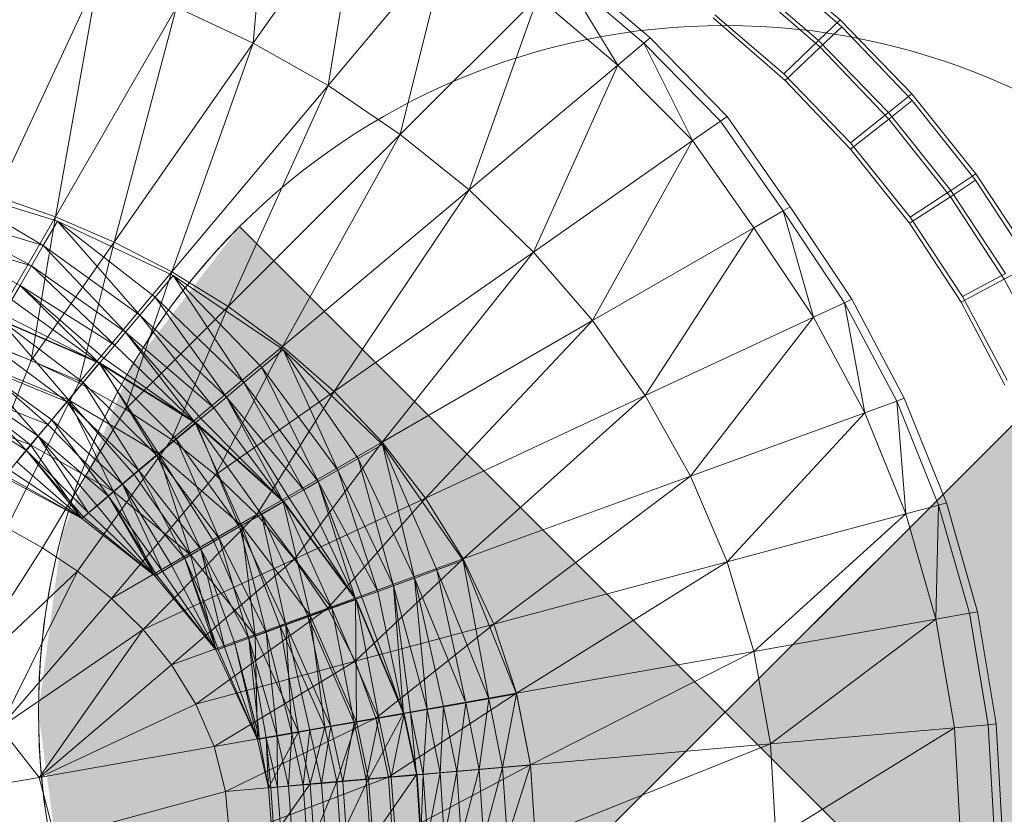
# Model space of a CAD drawing. Header units: metres. Extents: x 397.7 to 427.5, y 12.7 to 28.4.
# Tile 62 of 133: x 408.111 to 408.254, y 26.315 to 26.43. Entities that reach past the tile are written whole.
import ezdxf

# ---------------------------------------------------------------- set-up
doc = ezdxf.new("R2010")
doc.units = ezdxf.units.M
doc.layers.add('A-DETL-____-MBND', color=7, linetype='Continuous', lineweight=18)
doc.layers.add('A-DETL-GENF-OTLN', color=7, linetype='Continuous', lineweight=18)

# ---------------------------------------------------------------- blocks, each defined once
blk = doc.blocks.new('Family - Inodor P4-153813-07_ENLLUMENAT_P4')
at = {"layer": 'A-DETL-____-MBND', "color": 253, "true_color": 0xaaaaaa}
for p, q in [((0.59196, 0.31561), (0.59431, 0.34429)), ((0.60749, 0.33779), (0.59196, 0.31561)), ((0.60285, 0.30944), (0.60749, 0.33779)), ((0.62027, 0.3302), (0.60285, 0.30944)), ((0.61336, 0.30232), (0.62027, 0.3302)), ((0.6774, 0.31904), (0.66612, 0.32867)), ((0.66592, 0.32822), (0.67764, 0.318)), ((0.66592, 0.32822), (0.67764, 0.318)), ((0.64884, 0.31562), (0.63687, 0.32583)), ((0.63687, 0.32583), (0.64505, 0.31244)), ((0.6377, 0.32667), (0.64975, 0.31638)), ((0.5694, 0.32526), (0.55451, 0.29333)), ((0.56314, 0.29031), (0.5694, 0.32526)), ((0.66324, 0.32483), (0.67448, 0.31502)), ((0.66324, 0.32483), (0.67448, 0.31502)), ((0.67427, 0.31603), (0.66346, 0.32527)), ((0.67427, 0.31603), (0.66346, 0.32527)), ((0.63337, 0.32233), (0.61336, 0.30232)), ((0.62337, 0.29424), (0.63337, 0.32233)), ((0.64505, 0.31244), (0.63337, 0.32233)), ((0.58079, 0.32087), (0.56314, 0.29031)), ((0.57169, 0.28666), (0.58079, 0.32087)), ((0.59196, 0.31561), (0.58079, 0.32087)), ((0.6692, 0.31117), (0.65915, 0.31975)), ((0.6692, 0.31117), (0.65915, 0.31975)), ((0.66938, 0.31019), (0.6589, 0.31933)), ((0.66938, 0.31019), (0.6589, 0.31933)), ((0.66938, 0.31019), (0.6589, 0.31933)), ((0.6589, 0.31933), (0.66938, 0.31019)), ((0.67427, 0.31603), (0.6774, 0.31904)), ((0.6774, 0.31904), (0.67427, 0.31603)), ((0.68784, 0.30823), (0.6774, 0.31904)), ((0.68784, 0.30823), (0.6774, 0.31904)), ((0.67448, 0.31502), (0.67764, 0.318)), ((0.67764, 0.318), (0.67448, 0.31502)), ((0.67764, 0.318), (0.68792, 0.30725)), ((0.67764, 0.318), (0.68792, 0.30725)), ((0.59196, 0.31561), (0.57169, 0.28666)), ((0.5801, 0.28232), (0.59196, 0.31561)), ((0.60285, 0.30944), (0.59196, 0.31561)), ((0.64884, 0.31562), (0.64505, 0.31244)), ((0.64975, 0.31638), (0.64884, 0.31562)), ((0.65998, 0.30427), (0.64884, 0.31562)), ((0.64884, 0.31562), (0.65593, 0.30143)), ((0.64975, 0.31638), (0.66095, 0.30494)), ((0.6692, 0.31117), (0.67427, 0.31603)), ((0.67427, 0.31603), (0.6692, 0.31117)), ((0.68443, 0.30551), (0.67427, 0.31603)), ((0.68443, 0.30551), (0.67427, 0.31603)), ((0.66938, 0.31019), (0.67448, 0.31502)), ((0.67448, 0.31502), (0.66938, 0.31019)), ((0.67448, 0.31502), (0.68449, 0.30455)), ((0.67448, 0.31502), (0.68449, 0.30455)), ((0.64505, 0.31244), (0.62337, 0.29424)), ((0.63275, 0.2852), (0.64505, 0.31244)), ((0.65593, 0.30143), (0.64505, 0.31244)), ((0.6789, 0.30112), (0.6692, 0.31117)), ((0.6789, 0.30112), (0.6692, 0.31117)), ((0.67894, 0.30018), (0.66938, 0.31019)), ((0.67894, 0.30018), (0.66938, 0.31019)), ((0.67894, 0.30018), (0.66938, 0.31019)), ((0.66938, 0.31019), (0.67894, 0.30018)), ((0.60285, 0.30944), (0.5801, 0.28232)), ((0.58831, 0.27727), (0.60285, 0.30944)), ((0.61336, 0.30232), (0.60285, 0.30944)), ((0.68443, 0.30551), (0.68784, 0.30823)), ((0.68784, 0.30823), (0.68443, 0.30551)), ((0.68449, 0.30455), (0.68792, 0.30725)), ((0.68792, 0.30725), (0.68449, 0.30455)), ((0.69719, 0.29658), (0.68784, 0.30823)), ((0.69719, 0.29658), (0.68784, 0.30823)), ((0.68792, 0.30725), (0.69713, 0.29566)), ((0.68792, 0.30725), (0.69713, 0.29566)), ((0.6789, 0.30112), (0.68443, 0.30551)), ((0.68443, 0.30551), (0.6789, 0.30112)), ((0.69353, 0.29417), (0.68443, 0.30551)), ((0.69353, 0.29417), (0.68443, 0.30551)), ((0.65998, 0.30427), (0.65593, 0.30143)), ((0.66095, 0.30494), (0.65998, 0.30427)), ((0.6691, 0.29122), (0.65998, 0.30427)), ((0.66095, 0.30494), (0.67013, 0.29181)), ((0.67894, 0.30018), (0.68449, 0.30455)), ((0.68449, 0.30455), (0.67894, 0.30018)), ((0.68449, 0.30455), (0.69346, 0.29326)), ((0.68449, 0.30455), (0.69346, 0.29326)), ((0.61336, 0.30232), (0.58831, 0.27727)), ((0.59623, 0.27147), (0.61336, 0.30232)), ((0.62337, 0.29424), (0.61336, 0.30232)), ((0.65593, 0.30143), (0.63275, 0.2852)), ((0.64137, 0.27521), (0.65593, 0.30143)), ((0.66482, 0.28875), (0.65593, 0.30143)), ((0.6876, 0.29028), (0.6789, 0.30112)), ((0.6876, 0.29028), (0.6789, 0.30112)), ((0.68752, 0.28939), (0.67894, 0.30018)), ((0.68752, 0.28939), (0.67894, 0.30018)), ((0.68752, 0.28939), (0.67894, 0.30018)), ((0.67894, 0.30018), (0.68752, 0.28939)), ((0.69346, 0.29326), (0.69713, 0.29566)), ((0.69713, 0.29566), (0.69346, 0.29326)), ((0.69353, 0.29417), (0.69719, 0.29658)), ((0.69719, 0.29658), (0.69353, 0.29417)), ((0.69713, 0.29566), (0.70519, 0.28332)), ((0.69713, 0.29566), (0.70519, 0.28332)), ((0.70537, 0.28418), (0.69719, 0.29658)), ((0.70537, 0.28418), (0.69719, 0.29658)), ((0.56138, 0.28614), (0.54623, 0.29507)), ((0.56343, 0.28969), (0.54623, 0.29507)), ((0.56138, 0.28614), (0.54623, 0.29507)), ((0.62337, 0.29424), (0.59623, 0.27147)), ((0.60374, 0.26489), (0.62337, 0.29424)), ((0.63275, 0.2852), (0.62337, 0.29424)), ((0.6876, 0.29028), (0.69353, 0.29417)), ((0.69353, 0.29417), (0.6876, 0.29028)), ((0.7015, 0.28209), (0.69353, 0.29417)), ((0.7015, 0.28209), (0.69353, 0.29417)), ((0.56314, 0.29031), (0.55451, 0.29333)), ((0.68752, 0.28939), (0.69346, 0.29326)), ((0.69346, 0.29326), (0.68752, 0.28939)), ((0.69346, 0.29326), (0.70131, 0.28125)), ((0.69346, 0.29326), (0.70131, 0.28125)), ((0.56138, 0.28614), (0.54482, 0.29122)), ((0.55967, 0.28318), (0.54482, 0.29122)), ((0.56138, 0.28614), (0.54482, 0.29122)), ((0.55967, 0.28318), (0.54482, 0.29122)), ((0.6691, 0.29122), (0.66482, 0.28875)), ((0.67013, 0.29181), (0.6691, 0.29122)), ((0.67804, 0.27783), (0.6691, 0.29122)), ((0.6691, 0.29122), (0.67355, 0.27574)), ((0.67013, 0.29181), (0.67911, 0.27833)), ((0.56314, 0.29031), (0.55265, 0.27214)), ((0.55962, 0.26942), (0.56314, 0.29031)), ((0.56343, 0.28969), (0.56138, 0.28614)), ((0.56138, 0.28614), (0.56343, 0.28969)), ((0.57169, 0.28666), (0.56314, 0.29031)), ((0.57545, 0.27602), (0.56343, 0.28969)), ((0.58028, 0.28178), (0.56343, 0.28969)), ((0.57765, 0.27864), (0.56343, 0.28969)), ((0.57765, 0.27864), (0.56343, 0.28969)), ((0.57545, 0.27602), (0.56343, 0.28969)), ((0.69523, 0.27872), (0.6876, 0.29028)), ((0.69523, 0.27872), (0.6876, 0.29028)), ((0.66482, 0.28875), (0.64137, 0.27521)), ((0.64904, 0.26431), (0.66482, 0.28875)), ((0.67355, 0.27574), (0.66482, 0.28875)), ((0.69502, 0.27791), (0.68752, 0.28939)), ((0.69502, 0.27791), (0.68752, 0.28939)), ((0.69502, 0.27791), (0.68752, 0.28939)), ((0.68752, 0.28939), (0.69502, 0.27791)), ((0.55967, 0.28318), (0.54366, 0.28801)), ((0.55967, 0.28318), (0.54366, 0.28801)), ((0.55803, 0.28034), (0.54366, 0.28801)), ((0.55803, 0.28034), (0.54366, 0.28801)), ((0.57169, 0.28666), (0.55962, 0.26942)), ((0.56138, 0.28614), (0.55967, 0.28318)), ((0.55967, 0.28318), (0.56138, 0.28614)), ((0.57545, 0.27602), (0.56138, 0.28614)), ((0.57334, 0.27351), (0.56138, 0.28614)), ((0.57545, 0.27602), (0.56138, 0.28614)), ((0.57334, 0.27351), (0.56138, 0.28614)), ((0.56654, 0.26617), (0.57169, 0.28666)), ((0.5801, 0.28232), (0.57169, 0.28666)), ((0.63275, 0.2852), (0.60374, 0.26489)), ((0.61073, 0.25752), (0.63275, 0.2852)), ((0.64137, 0.27521), (0.63275, 0.2852)), ((0.55967, 0.28318), (0.55803, 0.28034)), ((0.55803, 0.28034), (0.55967, 0.28318)), ((0.57334, 0.27351), (0.55967, 0.28318)), ((0.57178, 0.27164), (0.55967, 0.28318)), ((0.57334, 0.27351), (0.55967, 0.28318)), ((0.57178, 0.27164), (0.55967, 0.28318)), ((0.70131, 0.28125), (0.70519, 0.28332)), ((0.70519, 0.28332), (0.70131, 0.28125)), ((0.5801, 0.28232), (0.56654, 0.26617)), ((0.57337, 0.26233), (0.5801, 0.28232)), ((0.58028, 0.28178), (0.57765, 0.27864)), ((0.57765, 0.27864), (0.58028, 0.28178)), ((0.58831, 0.27727), (0.5801, 0.28232)), ((0.59057, 0.26619), (0.58028, 0.28178)), ((0.59633, 0.27102), (0.58028, 0.28178)), ((0.59319, 0.26839), (0.58028, 0.28178)), ((0.59319, 0.26839), (0.58028, 0.28178)), ((0.59057, 0.26619), (0.58028, 0.28178)), ((0.69502, 0.27791), (0.70131, 0.28125)), ((0.70131, 0.28125), (0.69502, 0.27791)), ((0.69523, 0.27872), (0.7015, 0.28209)), ((0.7015, 0.28209), (0.69523, 0.27872)), ((0.70131, 0.28125), (0.70799, 0.26861)), ((0.70131, 0.28125), (0.70799, 0.26861)), ((0.55803, 0.28034), (0.55681, 0.27823)), ((0.55681, 0.27823), (0.55803, 0.28034)), ((0.57178, 0.27164), (0.55803, 0.28034)), ((0.56951, 0.26903), (0.55803, 0.28034)), ((0.57178, 0.27164), (0.55803, 0.28034)), ((0.5702, 0.26976), (0.55803, 0.28034)), ((0.5702, 0.26976), (0.55803, 0.28034)), ((0.56951, 0.26903), (0.55803, 0.28034)), ((0.56951, 0.26903), (0.55681, 0.27823)), ((0.56951, 0.26903), (0.55681, 0.27823)), ((0.57765, 0.27864), (0.57545, 0.27602)), ((0.57545, 0.27602), (0.57765, 0.27864)), ((0.59057, 0.26619), (0.57765, 0.27864)), ((0.58806, 0.26408), (0.57765, 0.27864)), ((0.59057, 0.26619), (0.57765, 0.27864)), ((0.58806, 0.26408), (0.57765, 0.27864)), ((0.67911, 0.27833), (0.67804, 0.27783)), ((0.67911, 0.27833), (0.68675, 0.2639)), ((0.70172, 0.26656), (0.69523, 0.27872)), ((0.70172, 0.26656), (0.69523, 0.27872)), ((0.58831, 0.27727), (0.57337, 0.26233)), ((0.58003, 0.25788), (0.58831, 0.27727)), ((0.59623, 0.27147), (0.58831, 0.27727)), ((0.67804, 0.27783), (0.67355, 0.27574)), ((0.68564, 0.2635), (0.67804, 0.27783)), ((0.67804, 0.27783), (0.68099, 0.2618)), ((0.70141, 0.26582), (0.69502, 0.27791)), ((0.70141, 0.26582), (0.69502, 0.27791)), ((0.70141, 0.26582), (0.69502, 0.27791)), ((0.69502, 0.27791), (0.70141, 0.26582)), ((0.56951, 0.26903), (0.55504, 0.27527)), ((0.56503, 0.26369), (0.55504, 0.27527)), ((0.56951, 0.26903), (0.55504, 0.27527)), ((0.56503, 0.26369), (0.55504, 0.27527)), ((0.5672, 0.26618), (0.55513, 0.27532)), ((0.56962, 0.26907), (0.55513, 0.27532)), ((0.5672, 0.26618), (0.55513, 0.27532)), ((0.56951, 0.26903), (0.55558, 0.27611)), ((0.56951, 0.26903), (0.55558, 0.27611)), ((0.57545, 0.27602), (0.57334, 0.27351)), ((0.57334, 0.27351), (0.57545, 0.27602)), ((0.58806, 0.26408), (0.57545, 0.27602)), ((0.58619, 0.26252), (0.57545, 0.27602)), ((0.58806, 0.26408), (0.57545, 0.27602)), ((0.58619, 0.26252), (0.57545, 0.27602)), ((0.67355, 0.27574), (0.64904, 0.26431)), ((0.67355, 0.27574), (0.65562, 0.25257)), ((0.68099, 0.2618), (0.67355, 0.27574)), ((0.64137, 0.27521), (0.61073, 0.25752)), ((0.61704, 0.24938), (0.64137, 0.27521)), ((0.64904, 0.26431), (0.64137, 0.27521)), ((0.57334, 0.27351), (0.57178, 0.27164)), ((0.57178, 0.27164), (0.57334, 0.27351)), ((0.58619, 0.26252), (0.57334, 0.27351)), ((0.58351, 0.26034), (0.57334, 0.27351)), ((0.58619, 0.26252), (0.57334, 0.27351)), ((0.58431, 0.26094), (0.57334, 0.27351)), ((0.58431, 0.26094), (0.57334, 0.27351)), ((0.58351, 0.26034), (0.57334, 0.27351)), ((0.55962, 0.26942), (0.55265, 0.27214)), ((0.5672, 0.26618), (0.55325, 0.27206)), ((0.56484, 0.26338), (0.55325, 0.27206)), ((0.5672, 0.26618), (0.55325, 0.27206)), ((0.56484, 0.26338), (0.55325, 0.27206)), ((0.57178, 0.27164), (0.5702, 0.26976)), ((0.5702, 0.26976), (0.57178, 0.27164)), ((0.58351, 0.26034), (0.57178, 0.27164)), ((0.58351, 0.26034), (0.57178, 0.27164)), ((0.59623, 0.27147), (0.58003, 0.25788)), ((0.58644, 0.25277), (0.59623, 0.27147)), ((0.59633, 0.27102), (0.59319, 0.26839)), ((0.59319, 0.26839), (0.59633, 0.27102)), ((0.60374, 0.26489), (0.59623, 0.27147)), ((0.60426, 0.25343), (0.59633, 0.27102)), ((0.61078, 0.25718), (0.59633, 0.27102)), ((0.60723, 0.25514), (0.59633, 0.27102)), ((0.60723, 0.25514), (0.59633, 0.27102)), ((0.60426, 0.25343), (0.59633, 0.27102)), ((0.5702, 0.26976), (0.56951, 0.26903)), ((0.56951, 0.26903), (0.5702, 0.26976)), ((0.58351, 0.26034), (0.5702, 0.26976)), ((0.58351, 0.26034), (0.5702, 0.26976)), ((0.55086, 0.24748), (0.55962, 0.26942)), ((0.56484, 0.26338), (0.55142, 0.26889)), ((0.56065, 0.25837), (0.55142, 0.26889)), ((0.56484, 0.26338), (0.55142, 0.26889)), ((0.56264, 0.26075), (0.55142, 0.26889)), ((0.56264, 0.26075), (0.55142, 0.26889)), ((0.56065, 0.25837), (0.55142, 0.26889)), ((0.56503, 0.26369), (0.55155, 0.26923)), ((0.56202, 0.26011), (0.55155, 0.26923)), ((0.56503, 0.26369), (0.55155, 0.26923)), ((0.56202, 0.26011), (0.55155, 0.26923)), ((0.56654, 0.26617), (0.55962, 0.26942)), ((0.56951, 0.26903), (0.56503, 0.26369)), ((0.56503, 0.26369), (0.56951, 0.26903)), ((0.56962, 0.26907), (0.5672, 0.26618)), ((0.5672, 0.26618), (0.56962, 0.26907)), ((0.58351, 0.26034), (0.56951, 0.26903)), ((0.57816, 0.25585), (0.56951, 0.26903)), ((0.58351, 0.26034), (0.56951, 0.26903)), ((0.57816, 0.25585), (0.56951, 0.26903)), ((0.57793, 0.25558), (0.56962, 0.26907)), ((0.58362, 0.26035), (0.56962, 0.26907)), ((0.58073, 0.25793), (0.56962, 0.26907)), ((0.58073, 0.25793), (0.56962, 0.26907)), ((0.57793, 0.25558), (0.56962, 0.26907)), ((0.59319, 0.26839), (0.59057, 0.26619)), ((0.59057, 0.26619), (0.59319, 0.26839)), ((0.60426, 0.25343), (0.59319, 0.26839)), ((0.60142, 0.25179), (0.59319, 0.26839)), ((0.60426, 0.25343), (0.59319, 0.26839)), ((0.60142, 0.25179), (0.59319, 0.26839)), ((0.56065, 0.25837), (0.5497, 0.26592)), ((0.55892, 0.25632), (0.5497, 0.26592)), ((0.56065, 0.25837), (0.5497, 0.26592)), ((0.55892, 0.25632), (0.5497, 0.26592)), ((0.55607, 0.24503), (0.56654, 0.26617)), ((0.5672, 0.26618), (0.56484, 0.26338)), ((0.56484, 0.26338), (0.5672, 0.26618)), ((0.57337, 0.26233), (0.56654, 0.26617)), ((0.57793, 0.25558), (0.5672, 0.26618)), ((0.5753, 0.25337), (0.5672, 0.26618)), ((0.57793, 0.25558), (0.5672, 0.26618)), ((0.5753, 0.25337), (0.5672, 0.26618)), ((0.59057, 0.26619), (0.58806, 0.26408)), ((0.58806, 0.26408), (0.59057, 0.26619)), ((0.60142, 0.25179), (0.59057, 0.26619)), ((0.59931, 0.25057), (0.59057, 0.26619)), ((0.60142, 0.25179), (0.59057, 0.26619)), ((0.59931, 0.25057), (0.59057, 0.26619)), ((0.56202, 0.26011), (0.54921, 0.26518)), ((0.55952, 0.25712), (0.54921, 0.26518)), ((0.56202, 0.26011), (0.54921, 0.26518)), ((0.55952, 0.25712), (0.54921, 0.26518)), ((0.58806, 0.26408), (0.58619, 0.26252)), ((0.58619, 0.26252), (0.58806, 0.26408)), ((0.60374, 0.26489), (0.58644, 0.25277)), ((0.59931, 0.25057), (0.58806, 0.26408)), ((0.5963, 0.24889), (0.58806, 0.26408)), ((0.59931, 0.25057), (0.58806, 0.26408)), ((0.59719, 0.24934), (0.58806, 0.26408)), ((0.59719, 0.24934), (0.58806, 0.26408)), ((0.5963, 0.24889), (0.58806, 0.26408)), ((0.59247, 0.24698), (0.60374, 0.26489)), ((0.61073, 0.25752), (0.60374, 0.26489)), ((0.64904, 0.26431), (0.61704, 0.24938)), ((0.62251, 0.24052), (0.64904, 0.26431)), ((0.65562, 0.25257), (0.64904, 0.26431)), ((0.68675, 0.2639), (0.68564, 0.2635)), ((0.68675, 0.2639), (0.69289, 0.24866)), ((0.55892, 0.25632), (0.54815, 0.26323)), ((0.55892, 0.25632), (0.54815, 0.26323)), ((0.56503, 0.26369), (0.56202, 0.26011)), ((0.56202, 0.26011), (0.56503, 0.26369)), ((0.56484, 0.26338), (0.56264, 0.26075)), ((0.56264, 0.26075), (0.56484, 0.26338)), ((0.5753, 0.25337), (0.56484, 0.26338)), ((0.57292, 0.25138), (0.56484, 0.26338)), ((0.5753, 0.25337), (0.56484, 0.26338)), ((0.57292, 0.25138), (0.56484, 0.26338)), ((0.57816, 0.25585), (0.56503, 0.26369)), ((0.5716, 0.25035), (0.56503, 0.26369)), ((0.57816, 0.25585), (0.56503, 0.26369)), ((0.57458, 0.25285), (0.56503, 0.26369)), ((0.57458, 0.25285), (0.56503, 0.26369)), ((0.5716, 0.25035), (0.56503, 0.26369)), ((0.58619, 0.26252), (0.58431, 0.26094)), ((0.58431, 0.26094), (0.58619, 0.26252)), ((0.5963, 0.24889), (0.58619, 0.26252)), ((0.5963, 0.24889), (0.58619, 0.26252)), ((0.68564, 0.2635), (0.68099, 0.2618)), ((0.69174, 0.24836), (0.68564, 0.2635)), ((0.68564, 0.2635), (0.68697, 0.24708)), ((0.55952, 0.25712), (0.54726, 0.26181)), ((0.54726, 0.26181), (0.55952, 0.25712)), ((0.55952, 0.25712), (0.54726, 0.26181)), ((0.56126, 0.24213), (0.57337, 0.26233)), ((0.58003, 0.25788), (0.57337, 0.26233)), ((0.58431, 0.26094), (0.58351, 0.26034)), ((0.58351, 0.26034), (0.58431, 0.26094)), ((0.5963, 0.24889), (0.58431, 0.26094)), ((0.5963, 0.24889), (0.58431, 0.26094)), ((0.68099, 0.2618), (0.65562, 0.25257)), ((0.68099, 0.2618), (0.66094, 0.2401)), ((0.68697, 0.24708), (0.68099, 0.2618)), ((0.56202, 0.26011), (0.55952, 0.25712)), ((0.55952, 0.25712), (0.56202, 0.26011)), ((0.56264, 0.26075), (0.56065, 0.25837)), ((0.56065, 0.25837), (0.56264, 0.26075)), ((0.5716, 0.25035), (0.56202, 0.26011)), ((0.5716, 0.25035), (0.56202, 0.26011)), ((0.57292, 0.25138), (0.56264, 0.26075)), ((0.57087, 0.24966), (0.56264, 0.26075)), ((0.57292, 0.25138), (0.56264, 0.26075)), ((0.57087, 0.24966), (0.56264, 0.26075)), ((0.58351, 0.26034), (0.57816, 0.25585)), ((0.57816, 0.25585), (0.58351, 0.26034)), ((0.58362, 0.26035), (0.58073, 0.25793)), ((0.58073, 0.25793), (0.58362, 0.26035)), ((0.5963, 0.24889), (0.58351, 0.26034)), ((0.59025, 0.2454), (0.58351, 0.26034)), ((0.5963, 0.24889), (0.58351, 0.26034)), ((0.59025, 0.2454), (0.58351, 0.26034)), ((0.58997, 0.24517), (0.58362, 0.26035)), ((0.59641, 0.24889), (0.58362, 0.26035)), ((0.59314, 0.247), (0.58362, 0.26035)), ((0.59314, 0.247), (0.58362, 0.26035)), ((0.58997, 0.24517), (0.58362, 0.26035)), ((0.56065, 0.25837), (0.55892, 0.25632)), ((0.55892, 0.25632), (0.56065, 0.25837)), ((0.57087, 0.24966), (0.56065, 0.25837)), ((0.56798, 0.24723), (0.56065, 0.25837)), ((0.57087, 0.24966), (0.56065, 0.25837)), ((0.56921, 0.24826), (0.56065, 0.25837)), ((0.56921, 0.24826), (0.56065, 0.25837)), ((0.56798, 0.24723), (0.56065, 0.25837)), ((0.55952, 0.25712), (0.55567, 0.25244)), ((0.55567, 0.25244), (0.55952, 0.25712)), ((0.55952, 0.25712), (0.5716, 0.25035)), ((0.5716, 0.25035), (0.55952, 0.25712)), ((0.56699, 0.2464), (0.55952, 0.25712)), ((0.5716, 0.25035), (0.55952, 0.25712)), ((0.56699, 0.2464), (0.55952, 0.25712)), ((0.56637, 0.23872), (0.58003, 0.25788)), ((0.58073, 0.25793), (0.57793, 0.25558)), ((0.57793, 0.25558), (0.58073, 0.25793)), ((0.58644, 0.25277), (0.58003, 0.25788)), ((0.58997, 0.24517), (0.58073, 0.25793)), ((0.587, 0.24346), (0.58073, 0.25793)), ((0.58997, 0.24517), (0.58073, 0.25793)), ((0.587, 0.24346), (0.58073, 0.25793)), ((0.61073, 0.25752), (0.59247, 0.24698)), ((0.59798, 0.24049), (0.61073, 0.25752)), ((0.61078, 0.25718), (0.60723, 0.25514)), ((0.60723, 0.25514), (0.61078, 0.25718)), ((0.61704, 0.24938), (0.61073, 0.25752)), ((0.61545, 0.23773), (0.61078, 0.25718)), ((0.62252, 0.24029), (0.61078, 0.25718)), ((0.61867, 0.2389), (0.61078, 0.25718)), ((0.61867, 0.2389), (0.61078, 0.25718)), ((0.61545, 0.23773), (0.61078, 0.25718)), ((0.55892, 0.25632), (0.55753, 0.25466)), ((0.55753, 0.25466), (0.55892, 0.25632)), ((0.56798, 0.24723), (0.55892, 0.25632)), ((0.56699, 0.2464), (0.55892, 0.25632)), ((0.56798, 0.24723), (0.55892, 0.25632)), ((0.56723, 0.24661), (0.55892, 0.25632)), ((0.56723, 0.24661), (0.55892, 0.25632)), ((0.56699, 0.2464), (0.55892, 0.25632)), ((0.57816, 0.25585), (0.57458, 0.25285)), ((0.57458, 0.25285), (0.57816, 0.25585)), ((0.57793, 0.25558), (0.5753, 0.25337)), ((0.5753, 0.25337), (0.57793, 0.25558)), ((0.587, 0.24346), (0.57793, 0.25558)), ((0.58432, 0.24191), (0.57793, 0.25558)), ((0.587, 0.24346), (0.57793, 0.25558)), ((0.58432, 0.24191), (0.57793, 0.25558)), ((0.59025, 0.2454), (0.57816, 0.25585)), ((0.58284, 0.24112), (0.57816, 0.25585)), ((0.59025, 0.2454), (0.57816, 0.25585)), ((0.58621, 0.24306), (0.57816, 0.25585)), ((0.58621, 0.24306), (0.57816, 0.25585)), ((0.58284, 0.24112), (0.57816, 0.25585)), ((0.56699, 0.2464), (0.55753, 0.25466)), ((0.56699, 0.2464), (0.55753, 0.25466)), ((0.60723, 0.25514), (0.60426, 0.25343)), ((0.60426, 0.25343), (0.60723, 0.25514)), ((0.61545, 0.23773), (0.60723, 0.25514)), ((0.61237, 0.23661), (0.60723, 0.25514)), ((0.61545, 0.23773), (0.60723, 0.25514)), ((0.61237, 0.23661), (0.60723, 0.25514)), ((0.55567, 0.25244), (0.56699, 0.2464)), ((0.56699, 0.2464), (0.55567, 0.25244)), ((0.56699, 0.2464), (0.55567, 0.25244)), ((0.56699, 0.2464), (0.55567, 0.25244)), ((0.56699, 0.2464), (0.55587, 0.25268)), ((0.56699, 0.2464), (0.55587, 0.25268)), ((0.56699, 0.2464), (0.5565, 0.25343)), ((0.56699, 0.2464), (0.5565, 0.25343)), ((0.5713, 0.23475), (0.58644, 0.25277)), ((0.57458, 0.25285), (0.5716, 0.25035)), ((0.5716, 0.25035), (0.57458, 0.25285)), ((0.5753, 0.25337), (0.57292, 0.25138)), ((0.57292, 0.25138), (0.5753, 0.25337)), ((0.58284, 0.24112), (0.57458, 0.25285)), ((0.58284, 0.24112), (0.57458, 0.25285)), ((0.58432, 0.24191), (0.5753, 0.25337)), ((0.582, 0.24057), (0.5753, 0.25337)), ((0.58432, 0.24191), (0.5753, 0.25337)), ((0.582, 0.24057), (0.5753, 0.25337)), ((0.59247, 0.24698), (0.58644, 0.25277)), ((0.60426, 0.25343), (0.60142, 0.25179)), ((0.60142, 0.25179), (0.60426, 0.25343)), ((0.61237, 0.23661), (0.60426, 0.25343)), ((0.61008, 0.23577), (0.60426, 0.25343)), ((0.61237, 0.23661), (0.60426, 0.25343)), ((0.61008, 0.23577), (0.60426, 0.25343)), ((0.65562, 0.25257), (0.62251, 0.24052)), ((0.65562, 0.25257), (0.62697, 0.231)), ((0.66094, 0.2401), (0.65562, 0.25257)), ((0.57292, 0.25138), (0.57087, 0.24966)), ((0.57087, 0.24966), (0.57292, 0.25138)), ((0.582, 0.24057), (0.57292, 0.25138)), ((0.57873, 0.23868), (0.57292, 0.25138)), ((0.582, 0.24057), (0.57292, 0.25138)), ((0.58012, 0.23948), (0.57292, 0.25138)), ((0.58012, 0.23948), (0.57292, 0.25138)), ((0.57873, 0.23868), (0.57292, 0.25138)), ((0.60142, 0.25179), (0.59931, 0.25057)), ((0.59931, 0.25057), (0.60142, 0.25179)), ((0.61008, 0.23577), (0.60142, 0.25179)), ((0.60682, 0.23464), (0.60142, 0.25179)), ((0.61008, 0.23577), (0.60142, 0.25179)), ((0.60778, 0.23493), (0.60142, 0.25179)), ((0.60778, 0.23493), (0.60142, 0.25179)), ((0.60682, 0.23464), (0.60142, 0.25179)), ((0.5716, 0.25035), (0.56699, 0.2464)), ((0.56699, 0.2464), (0.5716, 0.25035)), ((0.57087, 0.24966), (0.56921, 0.24826)), ((0.56921, 0.24826), (0.57087, 0.24966)), ((0.57873, 0.23868), (0.57087, 0.24966)), ((0.57761, 0.23804), (0.57087, 0.24966)), ((0.57873, 0.23868), (0.57087, 0.24966)), ((0.57788, 0.23819), (0.57087, 0.24966)), ((0.57788, 0.23819), (0.57087, 0.24966)), ((0.57761, 0.23804), (0.57087, 0.24966)), ((0.5716, 0.25035), (0.58284, 0.24112)), ((0.58284, 0.24112), (0.5716, 0.25035)), ((0.57761, 0.23804), (0.5716, 0.25035)), ((0.58284, 0.24112), (0.5716, 0.25035)), ((0.57761, 0.23804), (0.5716, 0.25035)), ((0.59931, 0.25057), (0.59719, 0.24934)), ((0.59719, 0.24934), (0.59931, 0.25057)), ((0.60682, 0.23464), (0.59931, 0.25057)), ((0.60682, 0.23464), (0.59931, 0.25057)), ((0.56921, 0.24826), (0.56798, 0.24723)), ((0.56798, 0.24723), (0.56921, 0.24826)), ((0.57761, 0.23804), (0.56921, 0.24826)), ((0.57761, 0.23804), (0.56921, 0.24826)), ((0.5963, 0.24889), (0.59025, 0.2454)), ((0.59025, 0.2454), (0.5963, 0.24889)), ((0.59641, 0.24889), (0.59314, 0.247)), ((0.59314, 0.247), (0.59641, 0.24889)), ((0.59719, 0.24934), (0.5963, 0.24889)), ((0.5963, 0.24889), (0.59719, 0.24934)), ((0.60682, 0.23464), (0.5963, 0.24889)), ((0.60026, 0.23226), (0.5963, 0.24889)), ((0.60682, 0.23464), (0.5963, 0.24889)), ((0.60026, 0.23226), (0.5963, 0.24889)), ((0.60338, 0.23333), (0.59641, 0.24889)), ((0.60693, 0.23462), (0.59641, 0.24889)), ((0.60338, 0.23333), (0.59641, 0.24889)), ((0.60682, 0.23464), (0.59719, 0.24934)), ((0.60682, 0.23464), (0.59719, 0.24934)), ((0.61704, 0.24938), (0.59798, 0.24049)), ((0.60281, 0.23335), (0.61704, 0.24938)), ((0.62251, 0.24052), (0.61704, 0.24938)), ((0.69174, 0.24836), (0.68697, 0.24708)), ((0.69174, 0.24836), (0.69136, 0.23173)), ((0.69289, 0.24866), (0.69174, 0.24836)), ((0.69623, 0.23259), (0.69174, 0.24836)), ((0.69289, 0.24866), (0.6974, 0.23279)), ((0.56723, 0.24661), (0.56699, 0.2464)), ((0.56699, 0.2464), (0.56723, 0.24661)), ((0.56798, 0.24723), (0.56723, 0.24661)), ((0.56723, 0.24661), (0.56798, 0.24723)), ((0.57761, 0.23804), (0.56723, 0.24661)), ((0.57761, 0.23804), (0.56723, 0.24661)), ((0.57761, 0.23804), (0.56798, 0.24723)), ((0.57761, 0.23804), (0.56798, 0.24723)), ((0.59247, 0.24698), (0.5713, 0.23475)), ((0.57592, 0.23021), (0.59247, 0.24698)), ((0.59314, 0.247), (0.58997, 0.24517)), ((0.58997, 0.24517), (0.59314, 0.247)), ((0.59798, 0.24049), (0.59247, 0.24698)), ((0.60338, 0.23333), (0.59314, 0.247)), ((0.59672, 0.23091), (0.59314, 0.247)), ((0.60338, 0.23333), (0.59314, 0.247)), ((0.59995, 0.23208), (0.59314, 0.247)), ((0.59995, 0.23208), (0.59314, 0.247)), ((0.59672, 0.23091), (0.59314, 0.247)), ((0.68697, 0.24708), (0.66094, 0.2401)), ((0.68697, 0.24708), (0.66485, 0.22705)), ((0.69136, 0.23173), (0.68697, 0.24708)), ((0.56699, 0.2464), (0.57761, 0.23804)), ((0.57761, 0.23804), (0.56699, 0.2464)), ((0.56699, 0.2464), (0.57761, 0.23804)), ((0.57761, 0.23804), (0.56699, 0.2464)), ((0.59025, 0.2454), (0.58621, 0.24306)), ((0.58621, 0.24306), (0.59025, 0.2454)), ((0.58997, 0.24517), (0.587, 0.24346)), ((0.587, 0.24346), (0.58997, 0.24517)), ((0.59672, 0.23091), (0.58997, 0.24517)), ((0.59381, 0.22985), (0.58997, 0.24517)), ((0.59672, 0.23091), (0.58997, 0.24517)), ((0.59381, 0.22985), (0.58997, 0.24517)), ((0.60026, 0.23226), (0.59025, 0.2454)), ((0.59221, 0.22933), (0.59025, 0.2454)), ((0.60026, 0.23226), (0.59025, 0.2454)), ((0.59587, 0.23066), (0.59025, 0.2454)), ((0.59587, 0.23066), (0.59025, 0.2454)), ((0.59221, 0.22933), (0.59025, 0.2454)), ((0.56126, 0.24213), (0.55607, 0.24503)), ((0.58621, 0.24306), (0.58284, 0.24112)), ((0.58284, 0.24112), (0.58621, 0.24306)), ((0.587, 0.24346), (0.58432, 0.24191)), ((0.58432, 0.24191), (0.587, 0.24346)), ((0.59221, 0.22933), (0.58621, 0.24306)), ((0.59221, 0.22933), (0.58621, 0.24306)), ((0.59381, 0.22985), (0.587, 0.24346)), ((0.5913, 0.22893), (0.587, 0.24346)), ((0.59381, 0.22985), (0.587, 0.24346)), ((0.5913, 0.22893), (0.587, 0.24346)), ((0.56126, 0.24213), (0.54779, 0.22118)), ((0.56637, 0.23872), (0.56126, 0.24213)), ((0.58284, 0.24112), (0.57761, 0.23804)), ((0.57761, 0.23804), (0.58284, 0.24112)), ((0.58432, 0.24191), (0.582, 0.24057)), ((0.582, 0.24057), (0.58432, 0.24191)), ((0.58284, 0.24112), (0.59221, 0.22933)), ((0.59221, 0.22933), (0.58284, 0.24112)), ((0.58653, 0.2272), (0.58284, 0.24112)), ((0.59221, 0.22933), (0.58284, 0.24112)), ((0.58653, 0.2272), (0.58284, 0.24112)), ((0.5913, 0.22893), (0.58432, 0.24191)), ((0.58775, 0.22764), (0.58432, 0.24191)), ((0.58925, 0.22819), (0.58432, 0.24191)), ((0.5913, 0.22893), (0.58432, 0.24191)), ((0.58925, 0.22819), (0.58432, 0.24191)), ((0.58775, 0.22764), (0.58432, 0.24191)), ((0.59798, 0.24049), (0.57592, 0.23021)), ((0.58012, 0.23948), (0.57873, 0.23868)), ((0.57873, 0.23868), (0.58012, 0.23948)), ((0.58007, 0.22507), (0.59798, 0.24049)), ((0.582, 0.24057), (0.58012, 0.23948)), ((0.58012, 0.23948), (0.582, 0.24057)), ((0.58653, 0.2272), (0.58012, 0.23948)), ((0.58653, 0.2272), (0.58012, 0.23948)), ((0.58775, 0.22764), (0.582, 0.24057)), ((0.58653, 0.2272), (0.582, 0.24057)), ((0.58775, 0.22764), (0.582, 0.24057)), ((0.58683, 0.2273), (0.582, 0.24057)), ((0.58683, 0.2273), (0.582, 0.24057)), ((0.58653, 0.2272), (0.582, 0.24057)), ((0.60281, 0.23335), (0.59798, 0.24049)), ((0.62251, 0.24052), (0.60281, 0.23335)), ((0.62251, 0.24052), (0.6068, 0.2256)), ((0.62252, 0.24029), (0.61867, 0.2389)), ((0.61867, 0.2389), (0.62252, 0.24029)), ((0.62697, 0.231), (0.62251, 0.24052)), ((0.62625, 0.22015), (0.62252, 0.24029)), ((0.63029, 0.22085), (0.62252, 0.24029)), ((0.62625, 0.22015), (0.62252, 0.24029)), ((0.66094, 0.2401), (0.62697, 0.231)), ((0.66094, 0.2401), (0.63029, 0.22096)), ((0.66485, 0.22705), (0.66094, 0.2401)), ((0.56637, 0.23872), (0.54779, 0.22118)), ((0.55503, 0.21596), (0.56637, 0.23872)), ((0.5713, 0.23475), (0.56637, 0.23872)), ((0.57788, 0.23819), (0.57761, 0.23804)), ((0.57761, 0.23804), (0.57788, 0.23819)), ((0.57761, 0.23804), (0.58653, 0.2272)), ((0.58653, 0.2272), (0.57761, 0.23804)), ((0.57761, 0.23804), (0.58653, 0.2272)), ((0.58653, 0.2272), (0.57761, 0.23804)), ((0.57873, 0.23868), (0.57788, 0.23819)), ((0.57788, 0.23819), (0.57873, 0.23868)), ((0.58653, 0.2272), (0.57788, 0.23819)), ((0.58653, 0.2272), (0.57788, 0.23819)), ((0.58653, 0.2272), (0.57873, 0.23868)), ((0.58653, 0.2272), (0.57873, 0.23868)), ((0.61867, 0.2389), (0.61545, 0.23773)), ((0.61545, 0.23773), (0.61867, 0.2389)), ((0.62625, 0.22015), (0.61867, 0.2389)), ((0.62289, 0.21955), (0.61867, 0.2389)), ((0.62625, 0.22015), (0.61867, 0.2389)), ((0.62289, 0.21955), (0.61867, 0.2389)), ((0.61237, 0.23661), (0.61008, 0.23577)), ((0.61008, 0.23577), (0.61237, 0.23661)), ((0.61545, 0.23773), (0.61237, 0.23661)), ((0.61237, 0.23661), (0.61545, 0.23773)), ((0.61726, 0.21856), (0.61237, 0.23661)), ((0.61385, 0.21801), (0.61237, 0.23661)), ((0.61726, 0.21856), (0.61237, 0.23661)), ((0.61484, 0.21813), (0.61237, 0.23661)), ((0.61484, 0.21813), (0.61237, 0.23661)), ((0.61385, 0.21801), (0.61237, 0.23661)), ((0.62289, 0.21955), (0.61545, 0.23773)), ((0.61726, 0.21856), (0.61545, 0.23773)), ((0.62289, 0.21955), (0.61545, 0.23773)), ((0.61966, 0.21898), (0.61545, 0.23773)), ((0.61966, 0.21898), (0.61545, 0.23773)), ((0.61726, 0.21856), (0.61545, 0.23773)), ((0.61008, 0.23577), (0.60778, 0.23493)), ((0.60778, 0.23493), (0.61008, 0.23577)), ((0.61385, 0.21801), (0.61008, 0.23577)), ((0.61385, 0.21801), (0.61008, 0.23577)), ((0.5713, 0.23475), (0.55503, 0.21596)), ((0.57592, 0.23021), (0.5713, 0.23475)), ((0.60682, 0.23464), (0.60026, 0.23226)), ((0.60026, 0.23226), (0.60682, 0.23464)), ((0.60693, 0.23462), (0.60338, 0.23333)), ((0.60338, 0.23333), (0.60693, 0.23462)), ((0.60778, 0.23493), (0.60682, 0.23464)), ((0.60682, 0.23464), (0.60778, 0.23493)), ((0.61385, 0.21801), (0.60682, 0.23464)), ((0.60697, 0.2168), (0.60682, 0.23464)), ((0.61385, 0.21801), (0.60682, 0.23464)), ((0.60697, 0.2168), (0.60682, 0.23464)), ((0.61024, 0.21732), (0.60693, 0.23462)), ((0.61395, 0.21797), (0.60693, 0.23462)), ((0.61024, 0.21732), (0.60693, 0.23462)), ((0.61385, 0.21801), (0.60778, 0.23493)), ((0.61385, 0.21801), (0.60778, 0.23493)), ((0.60281, 0.23335), (0.58007, 0.22507)), ((0.58357, 0.21937), (0.60281, 0.23335)), ((0.60026, 0.23226), (0.59587, 0.23066)), ((0.59587, 0.23066), (0.60026, 0.23226)), ((0.60338, 0.23333), (0.59995, 0.23208)), ((0.59995, 0.23208), (0.60338, 0.23333)), ((0.60697, 0.2168), (0.60026, 0.23226)), ((0.60237, 0.21599), (0.60026, 0.23226)), ((0.60697, 0.2168), (0.60026, 0.23226)), ((0.60237, 0.21599), (0.60026, 0.23226)), ((0.6068, 0.2256), (0.60281, 0.23335)), ((0.61024, 0.21732), (0.60338, 0.23333)), ((0.60663, 0.21668), (0.60338, 0.23333)), ((0.61024, 0.21732), (0.60338, 0.23333)), ((0.60663, 0.21668), (0.60338, 0.23333)), ((0.69623, 0.23259), (0.69136, 0.23173)), ((0.6974, 0.23279), (0.69623, 0.23259)), ((0.69897, 0.21636), (0.69623, 0.23259)), ((0.6974, 0.23279), (0.70015, 0.21647)), ((0.59672, 0.23091), (0.59381, 0.22985)), ((0.59381, 0.22985), (0.59672, 0.23091)), ((0.59995, 0.23208), (0.59672, 0.23091)), ((0.59672, 0.23091), (0.59995, 0.23208)), ((0.60326, 0.21609), (0.59672, 0.23091)), ((0.59756, 0.21508), (0.59672, 0.23091)), ((0.60326, 0.21609), (0.59672, 0.23091)), ((0.6002, 0.21555), (0.59672, 0.23091)), ((0.6002, 0.21555), (0.59672, 0.23091)), ((0.59756, 0.21508), (0.59672, 0.23091)), ((0.60663, 0.21668), (0.59995, 0.23208)), ((0.60326, 0.21609), (0.59995, 0.23208)), ((0.60663, 0.21668), (0.59995, 0.23208)), ((0.60326, 0.21609), (0.59995, 0.23208)), ((0.62697, 0.231), (0.6068, 0.2256)), ((0.62697, 0.231), (0.60979, 0.21734)), ((0.63029, 0.22096), (0.62697, 0.231)), ((0.69136, 0.23173), (0.66485, 0.22705)), ((0.69136, 0.23173), (0.66725, 0.21359)), ((0.69404, 0.21593), (0.69136, 0.23173)), ((0.57592, 0.23021), (0.55503, 0.21596)), ((0.5608, 0.2087), (0.57592, 0.23021)), ((0.58007, 0.22507), (0.57592, 0.23021)), ((0.59381, 0.22985), (0.5913, 0.22893)), ((0.5913, 0.22893), (0.59381, 0.22985)), ((0.59587, 0.23066), (0.59221, 0.22933)), ((0.59221, 0.22933), (0.59587, 0.23066)), ((0.59756, 0.21508), (0.59381, 0.22985)), ((0.59543, 0.2147), (0.59381, 0.22985)), ((0.59756, 0.21508), (0.59381, 0.22985)), ((0.59543, 0.2147), (0.59381, 0.22985)), ((0.60237, 0.21599), (0.59587, 0.23066)), ((0.59854, 0.21531), (0.59587, 0.23066)), ((0.60237, 0.21599), (0.59587, 0.23066)), ((0.59854, 0.21531), (0.59587, 0.23066)), ((0.59221, 0.22933), (0.58653, 0.2272)), ((0.58653, 0.2272), (0.59221, 0.22933)), ((0.58925, 0.22819), (0.58775, 0.22764)), ((0.58775, 0.22764), (0.58925, 0.22819)), ((0.59287, 0.21427), (0.58925, 0.22819)), ((0.59258, 0.2142), (0.58925, 0.22819)), ((0.59287, 0.21427), (0.58925, 0.22819)), ((0.59258, 0.2142), (0.58925, 0.22819)), ((0.59287, 0.21427), (0.5913, 0.22893)), ((0.59543, 0.2147), (0.5913, 0.22893)), ((0.59543, 0.2147), (0.5913, 0.22893)), ((0.59385, 0.21443), (0.5913, 0.22893)), ((0.59385, 0.21443), (0.5913, 0.22893)), ((0.59287, 0.21427), (0.5913, 0.22893)), ((0.59854, 0.21531), (0.59221, 0.22933)), ((0.59854, 0.21531), (0.59221, 0.22933)), ((0.59258, 0.2142), (0.59221, 0.22933)), ((0.59854, 0.21531), (0.59221, 0.22933)), ((0.59258, 0.2142), (0.59221, 0.22933)), ((0.58683, 0.2273), (0.58653, 0.2272)), ((0.58653, 0.2272), (0.58683, 0.2273)), ((0.59258, 0.2142), (0.58653, 0.2272)), ((0.59258, 0.2142), (0.58653, 0.2272)), ((0.58653, 0.2272), (0.59258, 0.2142)), ((0.59258, 0.2142), (0.58653, 0.2272)), ((0.58775, 0.22764), (0.58683, 0.2273)), ((0.58683, 0.2273), (0.58775, 0.22764)), ((0.59258, 0.2142), (0.58683, 0.2273)), ((0.59258, 0.2142), (0.58683, 0.2273)), ((0.59258, 0.2142), (0.58775, 0.22764)), ((0.59258, 0.2142), (0.58775, 0.22764)), ((0.66485, 0.22705), (0.63029, 0.22096)), ((0.66485, 0.22705), (0.63233, 0.21053)), ((0.66725, 0.21359), (0.66485, 0.22705)), ((0.6068, 0.2256), (0.58357, 0.21937)), ((0.6068, 0.2256), (0.58624, 0.21319)), ((0.60979, 0.21734), (0.6068, 0.2256)), ((0.58007, 0.22507), (0.5608, 0.2087)), ((0.58357, 0.21937), (0.58007, 0.22507)), ((0.63029, 0.22096), (0.60979, 0.21734)), ((0.63029, 0.22096), (0.61164, 0.20872)), ((0.63029, 0.22085), (0.62625, 0.22015)), ((0.62625, 0.22015), (0.63029, 0.22085)), ((0.62825, 0.21013), (0.63029, 0.22085)), ((0.62825, 0.21013), (0.63029, 0.22085)), ((0.63233, 0.21053), (0.63029, 0.22096)), ((0.63233, 0.21049), (0.63029, 0.22085)), ((0.58357, 0.21937), (0.5608, 0.2087)), ((0.58624, 0.21319), (0.58357, 0.21937)), ((0.62289, 0.21955), (0.61966, 0.21898)), ((0.61966, 0.21898), (0.62289, 0.21955)), ((0.62158, 0.20955), (0.62289, 0.21955)), ((0.62158, 0.20955), (0.62289, 0.21955)), ((0.62625, 0.22015), (0.62289, 0.21955)), ((0.62289, 0.21955), (0.62625, 0.22015)), ((0.62484, 0.20984), (0.62289, 0.21955)), ((0.62484, 0.20984), (0.62289, 0.21955)), ((0.62484, 0.20984), (0.62625, 0.22015)), ((0.62484, 0.20984), (0.62625, 0.22015)), ((0.62825, 0.21013), (0.62625, 0.22015)), ((0.62825, 0.21013), (0.62625, 0.22015)), ((0.61385, 0.21801), (0.60697, 0.2168)), ((0.60697, 0.2168), (0.61385, 0.21801)), ((0.60875, 0.20848), (0.61385, 0.21801)), ((0.60875, 0.20848), (0.61385, 0.21801)), ((0.61395, 0.21797), (0.61024, 0.21732)), ((0.61024, 0.21732), (0.61395, 0.21797)), ((0.61205, 0.20871), (0.61395, 0.21797)), ((0.61205, 0.20871), (0.61395, 0.21797)), ((0.61484, 0.21813), (0.61385, 0.21801)), ((0.61385, 0.21801), (0.61484, 0.21813)), ((0.61571, 0.20909), (0.61385, 0.21801)), ((0.61571, 0.20909), (0.61385, 0.21801)), ((0.6158, 0.20904), (0.61395, 0.21797)), ((0.61726, 0.21856), (0.61484, 0.21813)), ((0.61484, 0.21813), (0.61726, 0.21856)), ((0.6167, 0.20912), (0.61484, 0.21813)), ((0.61571, 0.20909), (0.61484, 0.21813)), ((0.6167, 0.20912), (0.61484, 0.21813)), ((0.61571, 0.20909), (0.61484, 0.21813)), ((0.6167, 0.20912), (0.61726, 0.21856)), ((0.6167, 0.20912), (0.61726, 0.21856)), ((0.61966, 0.21898), (0.61726, 0.21856)), ((0.61726, 0.21856), (0.61966, 0.21898)), ((0.61915, 0.20934), (0.61726, 0.21856)), ((0.61915, 0.20934), (0.61726, 0.21856)), ((0.61915, 0.20934), (0.61966, 0.21898)), ((0.61915, 0.20934), (0.61966, 0.21898)), ((0.62158, 0.20955), (0.61966, 0.21898)), ((0.62158, 0.20955), (0.61966, 0.21898)), ((0.60979, 0.21734), (0.58624, 0.21319)), ((0.60979, 0.21734), (0.58792, 0.20665)), ((0.60697, 0.2168), (0.60237, 0.21599)), ((0.60237, 0.21599), (0.60697, 0.2168)), ((0.60663, 0.21668), (0.60326, 0.21609)), ((0.60326, 0.21609), (0.60663, 0.21668)), ((0.6041, 0.20807), (0.60697, 0.2168)), ((0.6041, 0.20807), (0.60697, 0.2168)), ((0.60498, 0.20809), (0.60663, 0.21668)), ((0.60498, 0.20809), (0.60663, 0.21668)), ((0.61024, 0.21732), (0.60663, 0.21668)), ((0.60663, 0.21668), (0.61024, 0.21732)), ((0.6084, 0.20839), (0.60663, 0.21668)), ((0.6084, 0.20839), (0.60663, 0.21668)), ((0.60875, 0.20848), (0.60697, 0.2168)), ((0.60875, 0.20848), (0.60697, 0.2168)), ((0.6084, 0.20839), (0.61024, 0.21732)), ((0.6084, 0.20839), (0.61024, 0.21732)), ((0.61164, 0.20872), (0.60979, 0.21734)), ((0.61205, 0.20871), (0.61024, 0.21732)), ((0.61205, 0.20871), (0.61024, 0.21732)), ((0.5608, 0.2087), (0.55503, 0.21596)), ((0.59854, 0.21531), (0.59258, 0.2142)), ((0.59258, 0.2142), (0.59854, 0.21531)), ((0.59418, 0.20715), (0.59854, 0.21531)), ((0.59418, 0.20715), (0.59854, 0.21531)), ((0.59756, 0.21508), (0.59543, 0.2147)), ((0.59543, 0.2147), (0.59756, 0.21508)), ((0.59707, 0.2074), (0.59756, 0.21508)), ((0.59707, 0.2074), (0.59756, 0.21508)), ((0.6002, 0.21555), (0.59756, 0.21508)), ((0.59756, 0.21508), (0.6002, 0.21555)), ((0.59923, 0.20759), (0.59756, 0.21508)), ((0.59923, 0.20759), (0.59756, 0.21508)), ((0.60237, 0.21599), (0.59854, 0.21531)), ((0.59854, 0.21531), (0.60237, 0.21599)), ((0.59854, 0.21531), (0.60022, 0.20774)), ((0.60022, 0.20774), (0.59854, 0.21531)), ((0.60022, 0.20774), (0.59854, 0.21531)), ((0.59923, 0.20759), (0.6002, 0.21555)), ((0.59923, 0.20759), (0.6002, 0.21555)), ((0.60326, 0.21609), (0.6002, 0.21555)), ((0.6002, 0.21555), (0.60326, 0.21609)), ((0.6019, 0.20782), (0.6002, 0.21555)), ((0.6019, 0.20782), (0.6002, 0.21555)), ((0.60022, 0.20774), (0.60237, 0.21599)), ((0.60022, 0.20774), (0.60237, 0.21599)), ((0.6019, 0.20782), (0.60326, 0.21609)), ((0.6019, 0.20782), (0.60326, 0.21609)), ((0.6041, 0.20807), (0.60237, 0.21599)), ((0.6041, 0.20807), (0.60237, 0.21599)), ((0.60498, 0.20809), (0.60326, 0.21609)), ((0.60498, 0.20809), (0.60326, 0.21609)), ((0.69404, 0.21593), (0.66725, 0.21359)), ((0.69404, 0.21593), (0.66806, 0.19991)), ((0.69897, 0.21636), (0.69404, 0.21593)), ((0.69494, 0.19991), (0.69404, 0.21593)), ((0.70015, 0.21647), (0.69897, 0.21636)), ((0.69989, 0.19991), (0.69897, 0.21636)), ((0.70015, 0.21647), (0.70107, 0.19991)), ((0.59287, 0.21427), (0.59258, 0.2142)), ((0.59258, 0.2142), (0.59287, 0.21427)), ((0.59418, 0.20715), (0.59258, 0.2142)), ((0.59418, 0.20715), (0.59258, 0.2142)), ((0.59258, 0.2142), (0.59418, 0.20715)), ((0.59418, 0.20715), (0.59258, 0.2142)), ((0.59385, 0.21443), (0.59287, 0.21427)), ((0.59287, 0.21427), (0.59385, 0.21443)), ((0.59418, 0.20715), (0.59287, 0.21427)), ((0.59418, 0.20715), (0.59287, 0.21427)), ((0.59543, 0.2147), (0.59385, 0.21443)), ((0.59385, 0.21443), (0.59543, 0.2147)), ((0.59547, 0.20726), (0.59385, 0.21443)), ((0.59418, 0.20715), (0.59385, 0.21443)), ((0.59547, 0.20726), (0.59385, 0.21443)), ((0.59449, 0.20718), (0.59385, 0.21443)), ((0.59449, 0.20718), (0.59385, 0.21443)), ((0.59418, 0.20715), (0.59385, 0.21443)), ((0.59707, 0.2074), (0.59543, 0.2147)), ((0.59547, 0.20726), (0.59543, 0.2147)), ((0.59707, 0.2074), (0.59543, 0.2147)), ((0.59547, 0.20726), (0.59543, 0.2147)), ((0.58624, 0.21319), (0.5608, 0.2087)), ((0.58792, 0.20665), (0.58624, 0.21319)), ((0.66725, 0.21359), (0.63233, 0.21053)), ((0.66725, 0.21359), (0.63302, 0.19991)), ((0.66806, 0.19991), (0.66725, 0.21359)), ((0.63233, 0.21053), (0.61164, 0.20872)), ((0.63233, 0.21053), (0.61227, 0.19991)), ((0.61915, 0.20934), (0.6167, 0.20912)), ((0.6167, 0.20912), (0.61915, 0.20934)), ((0.61734, 0.19992), (0.61915, 0.20934)), ((0.61734, 0.19992), (0.61915, 0.20934)), ((0.62158, 0.20955), (0.61915, 0.20934)), ((0.61915, 0.20934), (0.62158, 0.20955)), ((0.61979, 0.19992), (0.61915, 0.20934)), ((0.61979, 0.19992), (0.61915, 0.20934)), ((0.61979, 0.19992), (0.62158, 0.20955)), ((0.61979, 0.19992), (0.62158, 0.20955)), ((0.62484, 0.20984), (0.62158, 0.20955)), ((0.62158, 0.20955), (0.62484, 0.20984)), ((0.62223, 0.19992), (0.62158, 0.20955)), ((0.62223, 0.19992), (0.62158, 0.20955)), ((0.62223, 0.19992), (0.62484, 0.20984)), ((0.62223, 0.19992), (0.62484, 0.20984)), ((0.62825, 0.21013), (0.62484, 0.20984)), ((0.62484, 0.20984), (0.62825, 0.21013)), ((0.62551, 0.19992), (0.62484, 0.20984)), ((0.62551, 0.19992), (0.62484, 0.20984)), ((0.62551, 0.19992), (0.62825, 0.21013)), ((0.62551, 0.19992), (0.62825, 0.21013)), ((0.63233, 0.21049), (0.62825, 0.21013)), ((0.62825, 0.21013), (0.63233, 0.21049)), ((0.62893, 0.19992), (0.62825, 0.21013)), ((0.62893, 0.19992), (0.62825, 0.21013)), ((0.62893, 0.19992), (0.63233, 0.21049)), ((0.62893, 0.19992), (0.63233, 0.21049)), ((0.63302, 0.19991), (0.63233, 0.21053)), ((0.63302, 0.19991), (0.63233, 0.21049)), ((0.5608, 0.2087), (0.51095, 0.19991)), ((0.56308, 0.19991), (0.5608, 0.2087)), ((0.61164, 0.20872), (0.58792, 0.20665)), ((0.61164, 0.20872), (0.5885, 0.19991)), ((0.6041, 0.20807), (0.60022, 0.20774)), ((0.60022, 0.20774), (0.6041, 0.20807)), ((0.60079, 0.19997), (0.6041, 0.20807)), ((0.60079, 0.19997), (0.6041, 0.20807)), ((0.60498, 0.20809), (0.6019, 0.20782)), ((0.6019, 0.20782), (0.60498, 0.20809)), ((0.60875, 0.20848), (0.6041, 0.20807)), ((0.6041, 0.20807), (0.60875, 0.20848)), ((0.60469, 0.19997), (0.6041, 0.20807)), ((0.60469, 0.19997), (0.6041, 0.20807)), ((0.60469, 0.19997), (0.60875, 0.20848)), ((0.60469, 0.19997), (0.60875, 0.20848)), ((0.6084, 0.20839), (0.60498, 0.20809)), ((0.60498, 0.20809), (0.6084, 0.20839)), ((0.60557, 0.19992), (0.60498, 0.20809)), ((0.60557, 0.19992), (0.60498, 0.20809)), ((0.61205, 0.20871), (0.6084, 0.20839)), ((0.6084, 0.20839), (0.61205, 0.20871)), ((0.60901, 0.19992), (0.6084, 0.20839)), ((0.60901, 0.19992), (0.6084, 0.20839)), ((0.61571, 0.20909), (0.60875, 0.20848)), ((0.60875, 0.20848), (0.61571, 0.20909)), ((0.60936, 0.19997), (0.60875, 0.20848)), ((0.60936, 0.19997), (0.60875, 0.20848)), ((0.60936, 0.19997), (0.61571, 0.20909)), ((0.60936, 0.19997), (0.61571, 0.20909)), ((0.61227, 0.19991), (0.61164, 0.20872)), ((0.6158, 0.20904), (0.61205, 0.20871)), ((0.61205, 0.20871), (0.6158, 0.20904)), ((0.61267, 0.19992), (0.61205, 0.20871)), ((0.61267, 0.19992), (0.61205, 0.20871)), ((0.6167, 0.20912), (0.61571, 0.20909)), ((0.61571, 0.20909), (0.6167, 0.20912)), ((0.61634, 0.19997), (0.61571, 0.20909)), ((0.61634, 0.19997), (0.61571, 0.20909)), ((0.61643, 0.19992), (0.6158, 0.20904)), ((0.61634, 0.19997), (0.6167, 0.20912)), ((0.61634, 0.19997), (0.6167, 0.20912)), ((0.61734, 0.19992), (0.6167, 0.20912)), ((0.61734, 0.19992), (0.6167, 0.20912)), ((0.58792, 0.20665), (0.56308, 0.19991)), ((0.5885, 0.19991), (0.58792, 0.20665)), ((0.60022, 0.20774), (0.59418, 0.20715)), ((0.59418, 0.20715), (0.60022, 0.20774)), ((0.59449, 0.20718), (0.59418, 0.20715)), ((0.59418, 0.20715), (0.59449, 0.20718)), ((0.59473, 0.19992), (0.59418, 0.20715)), ((0.59473, 0.19992), (0.59418, 0.20715)), ((0.59418, 0.20715), (0.59473, 0.19991)), ((0.59473, 0.19991), (0.59418, 0.20715)), ((0.59547, 0.20726), (0.59449, 0.20718)), ((0.59449, 0.20718), (0.59547, 0.20726)), ((0.59504, 0.19991), (0.59449, 0.20718)), ((0.59504, 0.19991), (0.59449, 0.20718)), ((0.59473, 0.19992), (0.60022, 0.20774)), ((0.59473, 0.19992), (0.60022, 0.20774)), ((0.59707, 0.2074), (0.59547, 0.20726)), ((0.59547, 0.20726), (0.59707, 0.2074)), ((0.59602, 0.19991), (0.59547, 0.20726)), ((0.59602, 0.19991), (0.59547, 0.20726)), ((0.59923, 0.20759), (0.59707, 0.2074)), ((0.59707, 0.2074), (0.59923, 0.20759)), ((0.59762, 0.19992), (0.59707, 0.2074)), ((0.59762, 0.19992), (0.59707, 0.2074)), ((0.6019, 0.20782), (0.59923, 0.20759)), ((0.59923, 0.20759), (0.6019, 0.20782)), ((0.59979, 0.19992), (0.59923, 0.20759)), ((0.59979, 0.19992), (0.59923, 0.20759)), ((0.60022, 0.20774), (0.60079, 0.19997)), ((0.60079, 0.19997), (0.60022, 0.20774)), ((0.60079, 0.19997), (0.60022, 0.20774)), ((0.60247, 0.19991), (0.6019, 0.20782)), ((0.60247, 0.19991), (0.6019, 0.20782))]:
    blk.add_line(p, q, dxfattribs=at)
blk = doc.blocks.new('LONDR55-XX_ZZ-ARQ-CAA-M3D-Londres55_ifc-1-07_ENLLUMENAT_P4')
at = {"layer": 'A-DETL-____-MBND', "color": 253, "lineweight": 18, "true_color": 0xaaaaaa}
blk.add_blockref('Family - Inodor P4-153813-07_ENLLUMENAT_P4', (407.55268, 26.11126), dxfattribs=at)
blk = doc.blocks.new('ZYR_06_02_02 Down Superficie - L 01-834878-07_ENLLUMENAT_P4')
at = {"layer": 'A-DETL-GENF-OTLN', "true_color": 0x00c400}
for points in [[(-0.07071, -0.07071), (0, 0), (-0.07071, 0.07071), (-0.0866, 0.05), (-0.09659, 0.02588), (-0.1, 0), (-0.09659, -0.02588), (-0.0866, -0.05)], [(0.07071, -0.07071), (0.0866, -0.05), (0.09659, -0.02588), (0.1, 0), (0.09659, 0.02588), (0.0866, 0.05), (0.07071, 0.07071), (0, 0)]]:
    blk.add_hatch(color=92, dxfattribs=at).paths.add_polyline_path(points)
at = {"layer": 'A-DETL-GENF-OTLN', "color": 92, "true_color": 0x00c400}
for p, q in [((0, 0), (-0.07071, 0.07071)), ((-0.07071, 0.07071), (0.07071, -0.07071)), ((-0.07071, -0.07071), (0.07071, 0.07071)), ((0.07071, 0.07071), (0, 0)), ((-0.07071, -0.07071), (0, 0)), ((0, 0), (0.07071, -0.07071))]:
    blk.add_line(p, q, dxfattribs=at)
blk.add_circle((0, 0), 0.1, dxfattribs=at)
blk.add_arc((0, 0), 0.1, 135, 225, dxfattribs=at)

msp = doc.modelspace()

# ---------------------------------------------------------------- block references
at = {"lineweight": 5}
msp.add_blockref('LONDR55-XX_ZZ-ARQ-CAA-M3D-Londres55_ifc-1-07_ENLLUMENAT_P4', (0, 0), dxfattribs=at)
at = {"layer": 'A-DETL-GENF-OTLN', "color": 92, "true_color": 0x00c400}
msp.add_blockref('ZYR_06_02_02 Down Superficie - L 01-834878-07_ENLLUMENAT_P4', (408.21336, 26.32946), dxfattribs=at)

doc.saveas('drawing.dxf')
